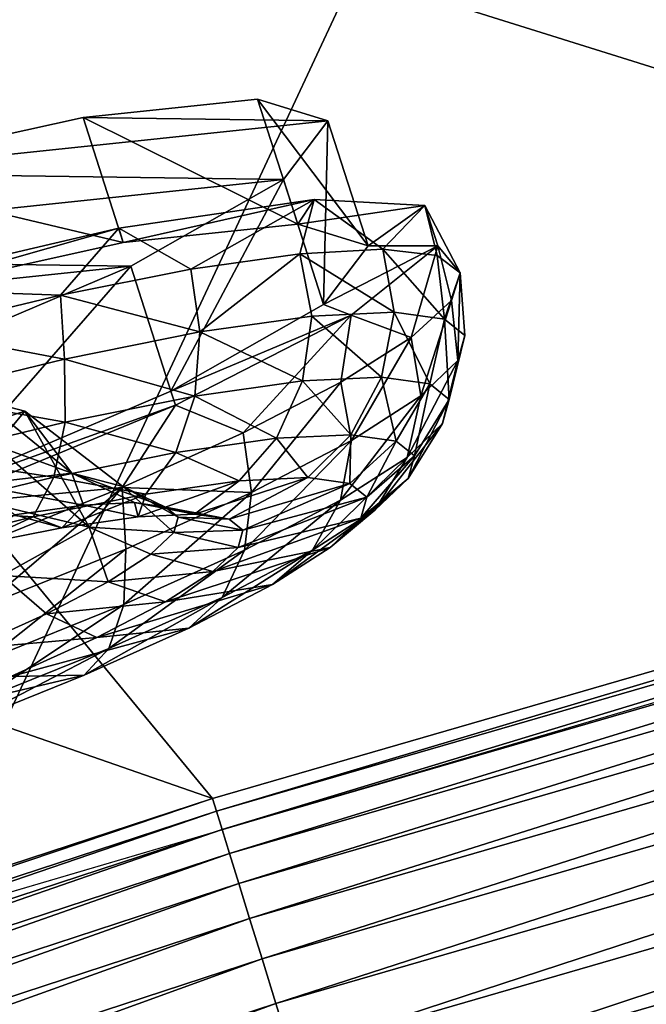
# Model space of a CAD drawing. Header units: metres. Extents: x 0 to 1501, y -1015 to 0.
# Tile 54 of 107: x 673 to 696, y -176 to -139. Entities that reach past the tile are written whole.
import ezdxf

# ---------------------------------------------------------------- set-up
doc = ezdxf.new("R2010")
doc.units = ezdxf.units.M

msp = doc.modelspace()

# ---------------------------------------------------------------- linework, layer by layer
at = {"layer": 'None'}
for points in [[(700.736145, -103.822601, -3), (668.619629, -172.593781, -406), (642.040466, -121.634026, -3)], [(732.884949, -153.671341, -406), (668.619629, -172.593781, -406), (700.736145, -103.822601, -3)], [(702.156311, -106.130661), (643.643799, -123.856529), (734.303772, -152.227341, -377.175201)], [(643.643799, -123.856529), (604.200378, -141.602463, -29.999603), (679.952515, -167.978119, -377.175201)], [(734.303772, -152.227341, -377.175201), (643.643799, -123.856529), (679.952515, -167.978119, -377.175201)], [(679.952515, -167.978119, -377.175201), (604.200378, -141.602463, -29.999603), (626.181152, -185.607361, -377.175201)], [(679.952515, -167.978119, -377.175201), (680.097412, -168.447449, -379.803467), (734.303772, -152.227341, -377.175201)], [(680.097412, -168.447449, -379.803467), (734.426697, -152.703461, -379.803467), (734.303772, -152.227341, -377.175201)], [(680.097412, -168.447449, -379.803467), (680.311462, -169.14093, -382.385681), (734.426697, -152.703461, -379.803467)], [(680.311462, -169.14093, -382.385681), (734.616577, -153.403961, -382.385681), (734.426697, -152.703461, -379.803467)], [(680.311462, -169.14093, -382.385681), (680.592651, -170.051697, -384.897552), (734.616577, -153.403961, -382.385681)], [(680.592651, -170.051697, -384.897552), (734.865906, -154.323944, -384.897552), (734.616577, -153.403961, -382.385681)], [(668.619629, -172.593781, -406), (732.884949, -153.671341, -406), (896.670044, -688.680969, -406)], [(734.865906, -154.323944, -384.897552), (680.592651, -170.051697, -384.897552), (680.938782, -171.172867, -387.314758)], [(735.172913, -155.456467, -387.314758), (734.865906, -154.323944, -384.897552), (680.938782, -171.172867, -387.314758)], [(735.172913, -155.456467, -387.314758), (680.938782, -171.172867, -387.314758), (681.347412, -172.496536, -389.61441)], [(735.535339, -156.793533, -389.61441), (735.172913, -155.456467, -387.314758), (681.347412, -172.496536, -389.61441)], [(735.535339, -156.793533, -389.61441), (681.347412, -172.496536, -389.61441), (681.81488, -174.010681, -391.779236)], [(735.94989, -158.322998, -391.779236), (735.535339, -156.793533, -389.61441), (681.81488, -174.010681, -391.779236)], [(735.94989, -158.322998, -391.779236), (681.81488, -174.010681, -391.779236), (682.337097, -175.702255, -393.793457)], [(736.413086, -160.031693, -393.793457), (735.94989, -158.322998, -391.779236), (682.337097, -175.702255, -393.793457)], [(682.337097, -175.702255, -393.793457), (682.910095, -177.558243, -395.641296), (736.413086, -160.031693, -393.793457)], [(682.910095, -177.558243, -395.641296), (736.921265, -161.906448, -395.641296), (736.413086, -160.031693, -393.793457)], [(682.910095, -177.558243, -395.641296), (683.529602, -179.564957, -397.307617), (736.921265, -161.906448, -395.641296)], [(683.529602, -179.564957, -397.307617), (737.470703, -163.933472, -397.307617), (736.921265, -161.906448, -395.641296)], [(683.529602, -179.564957, -397.307617), (684.190674, -181.706253, -398.780426), (737.470703, -163.933472, -397.307617)], [(737.470703, -163.933472, -397.307617), (684.190674, -181.706253, -398.780426), (738.057007, -166.096436, -398.780426)], [(738.057007, -166.096436, -398.780426), (684.190674, -181.706253, -398.780426), (685.61676, -186.325485, -401.100159)], [(685.61676, -186.325485, -401.100159), (739.321777, -170.762421, -401.100159), (738.057007, -166.096436, -398.780426)], [(626.181152, -185.607361, -377.175201), (626.348022, -186.069901, -379.803467), (679.952515, -167.978119, -377.175201)], [(626.348022, -186.069901, -379.803467), (680.097412, -168.447449, -379.803467), (679.952515, -167.978119, -377.175201)], [(626.348022, -186.069901, -379.803467), (626.58606, -186.755539, -382.385681), (680.097412, -168.447449, -379.803467)], [(626.58606, -186.755539, -382.385681), (680.311462, -169.14093, -382.385681), (680.097412, -168.447449, -379.803467)], [(626.58606, -186.755539, -382.385681), (626.898743, -187.655991, -384.897552), (680.311462, -169.14093, -382.385681)], [(626.898743, -187.655991, -384.897552), (680.592651, -170.051697, -384.897552), (680.311462, -169.14093, -382.385681)], [(680.592651, -170.051697, -384.897552), (626.898743, -187.655991, -384.897552), (627.283569, -188.764465, -387.314758)], [(680.938782, -171.172867, -387.314758), (680.592651, -170.051697, -384.897552), (627.283569, -188.764465, -387.314758)], [(686.371033, -188.768692, -401.92572), (739.321777, -170.762421, -401.100159), (685.61676, -186.325485, -401.100159)], [(686.371033, -188.768692, -401.92572), (739.990723, -173.230347, -401.92572), (739.321777, -170.762421, -401.100159)], [(680.938782, -171.172867, -387.314758), (627.283569, -188.764465, -387.314758), (627.737976, -190.073135, -389.61441)], [(681.347412, -172.496536, -389.61441), (680.938782, -171.172867, -387.314758), (627.737976, -190.073135, -389.61441)], [(681.347412, -172.496536, -389.61441), (627.737976, -190.073135, -389.61441), (628.257751, -191.570129, -391.779236)], [(681.81488, -174.010681, -391.779236), (681.347412, -172.496536, -389.61441), (628.257751, -191.570129, -391.779236)], [(605.147095, -194.159134, -406), (668.619629, -172.593781, -406), (838.549561, -717.892029, -406)], [(838.549561, -717.892029, -406), (668.619629, -172.593781, -406), (896.670044, -688.680969, -406)], [(687.143921, -191.272186, -402.52005), (739.990723, -173.230347, -401.92572), (686.371033, -188.768692, -401.92572)], [(687.143921, -191.272186, -402.52005), (740.676208, -175.759171, -402.52005), (739.990723, -173.230347, -401.92572)], [(681.81488, -174.010681, -391.779236), (628.257751, -191.570129, -391.779236), (628.838379, -193.242554, -393.793457)], [(682.337097, -175.702255, -393.793457), (681.81488, -174.010681, -391.779236), (628.838379, -193.242554, -393.793457)], [(628.838379, -193.242554, -393.793457), (629.475525, -195.077515, -395.641296), (682.337097, -175.702255, -393.793457)], [(629.475525, -195.077515, -395.641296), (682.910095, -177.558243, -395.641296), (682.337097, -175.702255, -393.793457)]]:
    msp.add_3dface(points, dxfattribs=at)
at = {"layer": 'None012349'}
for points in [[(681.646851, -141.608582, -238.826721), (675.069519, -142.302383, -229.230713), (683.159424, -146.323242, -238.130859)], [(684.297791, -142.428787, -250.145996), (675.069519, -142.302383, -229.230713), (681.646851, -141.608582, -238.826721)], [(684.297791, -142.428787, -250.145996), (681.646851, -141.608582, -238.826721), (685.810364, -147.143433, -249.450119)], [(681.646851, -141.608582, -238.826721), (683.159424, -146.323242, -238.130859), (685.810364, -147.143433, -249.450119)], [(675.069519, -142.302383, -229.230713), (665.567139, -144.404587, -222.818878), (676.582092, -147.017044, -228.534851)], [(665.567139, -144.404587, -222.818878), (675.069519, -142.302383, -229.230713), (684.297791, -142.428787, -250.145996)], [(682.618774, -144.638123, -261.46524), (665.567139, -144.404587, -222.818878), (684.297791, -142.428787, -250.145996)], [(675.069519, -142.302383, -229.230713), (676.582092, -147.017044, -228.534851), (683.159424, -146.323242, -238.130859)], [(682.618774, -144.638123, -261.46524), (684.297791, -142.428787, -250.145996), (684.131348, -149.352783, -260.769379)], [(684.297791, -142.428787, -250.145996), (685.810364, -147.143433, -249.450119), (684.131348, -149.352783, -260.769379)], [(654.586365, -147.595123, -220.567337), (665.567139, -144.404587, -222.818878), (682.618774, -144.638123, -261.46524)], [(676.865417, -147.900253, -271.061249), (654.586365, -147.595123, -220.567337), (682.618774, -144.638123, -261.46524)], [(665.567139, -144.404587, -222.818878), (667.079712, -149.119232, -222.123001), (676.582092, -147.017044, -228.534851)], [(676.865417, -147.900253, -271.061249), (682.618774, -144.638123, -261.46524), (678.377991, -152.614914, -270.365387)], [(682.618774, -144.638123, -261.46524), (684.131348, -149.352783, -260.769379), (678.377991, -152.614914, -270.365387)], [(676.416382, -146.477005, -224.515793), (683.775085, -145.394302, -233.1754), (676.582092, -147.017044, -228.534851)], [(683.775085, -145.394302, -233.1754), (676.416382, -146.477005, -224.515793), (679.132751, -148.023453, -226.148499)], [(676.582092, -147.017044, -228.534851), (683.775085, -145.394302, -233.1754), (683.159424, -146.323242, -238.130859)], [(683.775085, -145.394302, -233.1754), (679.132751, -148.023453, -226.148499), (683.236877, -147.434784, -231.080933)], [(683.775085, -145.394302, -233.1754), (687.948792, -145.623138, -243.797974), (683.159424, -146.323242, -238.130859)], [(686.370728, -147.259964, -236.708298), (683.775085, -145.394302, -233.1754), (683.236877, -147.434784, -231.080933)], [(687.948792, -145.623138, -243.797974), (683.775085, -145.394302, -233.1754), (686.370728, -147.259964, -236.708298)], [(683.159424, -146.323242, -238.130859), (687.948792, -145.623138, -243.797974), (685.810364, -147.143433, -249.450119)], [(687.948792, -145.623138, -243.797974), (688.434143, -147.13591, -255.10228), (685.810364, -147.143433, -249.450119)], [(688.413879, -147.505692, -242.814362), (687.948792, -145.623138, -243.797974), (686.370728, -147.259964, -236.708298)], [(688.434143, -147.13591, -255.10228), (687.948792, -145.623138, -243.797974), (689.287903, -148.162537, -249.164444)], [(687.948792, -145.623138, -243.797974), (688.413879, -147.505692, -242.814362), (689.287903, -148.162537, -249.164444)], [(666.760254, -148.740646, -218.863632), (676.416382, -146.477005, -224.515793), (667.079712, -149.119232, -222.123001)], [(676.416382, -146.477005, -224.515793), (666.760254, -148.740646, -218.863632), (674.216187, -149.003326, -222.100555)], [(667.079712, -149.119232, -222.123001), (676.416382, -146.477005, -224.515793), (676.582092, -147.017044, -228.534851)], [(676.416382, -146.477005, -224.515793), (674.216187, -149.003326, -222.100555), (679.132751, -148.023453, -226.148499)], [(686.370728, -147.259964, -236.708298), (683.236877, -147.434784, -231.080933), (686.789795, -149.636948, -237.064835)], [(685.810364, -147.143433, -249.450119), (688.434143, -147.13591, -255.10228), (684.131348, -149.352783, -260.769379)], [(688.434143, -147.13591, -255.10228), (685.172485, -149.750153, -265.724854), (684.131348, -149.352783, -260.769379)], [(685.172485, -149.750153, -265.724854), (688.434143, -147.13591, -255.10228), (687.440247, -150.593781, -261.620575)], [(688.413879, -147.505692, -242.814362), (686.370728, -147.259964, -236.708298), (688.691895, -149.905685, -243.019989)], [(688.691895, -149.905685, -243.019989), (686.370728, -147.259964, -236.708298), (686.789795, -149.636948, -237.064835)], [(687.440247, -150.593781, -261.620575), (688.434143, -147.13591, -255.10228), (688.959167, -149.205261, -255.514526)], [(688.434143, -147.13591, -255.10228), (689.287903, -148.162537, -249.164444), (688.959167, -149.205261, -255.514526)], [(643.79895, -151.38826, -222.818878), (654.586365, -147.595123, -220.567337), (676.865417, -147.900253, -271.061249)], [(679.473511, -150.38327, -226.218384), (683.236877, -147.434784, -231.080933), (679.132751, -148.023453, -226.148499)], [(683.689087, -149.785904, -231.334183), (683.236877, -147.434784, -231.080933), (679.473511, -150.38327, -226.218384)], [(686.789795, -149.636948, -237.064835), (683.236877, -147.434784, -231.080933), (683.689087, -149.785904, -231.334183)], [(689.287903, -148.162537, -249.164444), (688.413879, -147.505692, -242.814362), (688.691895, -149.905685, -243.019989)], [(667.913635, -151.718552, -277.473114), (643.79895, -151.38826, -222.818878), (676.865417, -147.900253, -271.061249)], [(667.913635, -151.718552, -277.473114), (676.865417, -147.900253, -271.061249), (669.426147, -156.433197, -276.777252)], [(676.865417, -147.900253, -271.061249), (678.377991, -152.614914, -270.365387), (669.426147, -156.433197, -276.777252)], [(679.132751, -148.023453, -226.148499), (674.216187, -149.003326, -222.100555), (679.473511, -150.38327, -226.218384)], [(689.287903, -148.162537, -249.164444), (688.691895, -149.905685, -243.019989), (689.455444, -150.519989, -248.841766)], [(688.959167, -149.205261, -255.514526), (689.287903, -148.162537, -249.164444), (689.191772, -151.463852, -254.663544)], [(689.191772, -151.463852, -254.663544), (689.287903, -148.162537, -249.164444), (689.455444, -150.519989, -248.841766)], [(666.760254, -148.740646, -218.863632), (668.676025, -150.336777, -219.092667), (674.216187, -149.003326, -222.100555)], [(674.216187, -149.003326, -222.100555), (668.676025, -150.336777, -219.092667), (674.375977, -151.405304, -222.062698)], [(674.216187, -149.003326, -222.100555), (674.375977, -151.405304, -222.062698), (679.473511, -150.38327, -226.218384)], [(687.440247, -150.593781, -261.620575), (688.959167, -149.205261, -255.514526), (687.801086, -152.788986, -260.618713)], [(687.801086, -152.788986, -260.618713), (688.959167, -149.205261, -255.514526), (689.191772, -151.463852, -254.663544)], [(684.131348, -149.352783, -260.769379), (685.172485, -149.750153, -265.724854), (678.377991, -152.614914, -270.365387)], [(685.172485, -149.750153, -265.724854), (678.557373, -153.150558, -274.38446), (678.377991, -152.614914, -270.365387)], [(678.557373, -153.150558, -274.38446), (685.172485, -149.750153, -265.724854), (681.10907, -154.183548, -272.180389)], [(683.334961, -152.22966, -231.737839), (683.689087, -149.785904, -231.334183), (679.473511, -150.38327, -226.218384)], [(685.172485, -149.750153, -265.724854), (684.789612, -152.27475, -267.247955), (681.10907, -154.183548, -272.180389)], [(686.311401, -152.08667, -237.238846), (683.689087, -149.785904, -231.334183), (683.334961, -152.22966, -231.737839)], [(683.689087, -149.785904, -231.334183), (686.311401, -152.08667, -237.238846), (686.789795, -149.636948, -237.064835)], [(684.789612, -152.27475, -267.247955), (685.172485, -149.750153, -265.724854), (687.440247, -150.593781, -261.620575)], [(686.311401, -152.08667, -237.238846), (688.137268, -152.344635, -242.955338), (686.789795, -149.636948, -237.064835)], [(686.789795, -149.636948, -237.064835), (688.137268, -152.344635, -242.955338), (688.691895, -149.905685, -243.019989)], [(688.691895, -149.905685, -243.019989), (688.137268, -152.344635, -242.955338), (688.870239, -152.934326, -248.543808)], [(689.455444, -150.519989, -248.841766), (688.691895, -149.905685, -243.019989), (688.870239, -152.934326, -248.543808)], [(668.676025, -150.336777, -219.092667), (668.738159, -152.775833, -219.093857), (674.375977, -151.405304, -222.062698)], [(679.473511, -150.38327, -226.218384), (674.375977, -151.405304, -222.062698), (679.28833, -152.803085, -226.827072)], [(679.28833, -152.803085, -226.827072), (683.334961, -152.22966, -231.737839), (679.473511, -150.38327, -226.218384)], [(684.789612, -152.27475, -267.247955), (687.440247, -150.593781, -261.620575), (685.192383, -154.471725, -266.349365)], [(685.192383, -154.471725, -266.349365), (687.440247, -150.593781, -261.620575), (687.801086, -152.788986, -260.618713)], [(688.870239, -152.934326, -248.543808), (688.617126, -153.840363, -254.132278), (689.455444, -150.519989, -248.841766)], [(688.617126, -153.840363, -254.132278), (689.191772, -151.463852, -254.663544), (689.455444, -150.519989, -248.841766)], [(674.375977, -151.405304, -222.062698), (668.738159, -152.775833, -219.093857), (674.395081, -153.784149, -222.837921)], [(674.375977, -151.405304, -222.062698), (674.395081, -153.784149, -222.837921), (679.28833, -152.803085, -226.827072)], [(687.801086, -152.788986, -260.618713), (689.191772, -151.463852, -254.663544), (687.282166, -155.112381, -259.848755)], [(689.191772, -151.463852, -254.663544), (688.617126, -153.840363, -254.132278), (687.282166, -155.112381, -259.848755)], [(685.160217, -154.259552, -237.70108), (686.311401, -152.08667, -237.238846), (683.334961, -152.22966, -231.737839)], [(686.874634, -154.50177, -243.06868), (686.311401, -152.08667, -237.238846), (685.160217, -154.259552, -237.70108)], [(688.137268, -152.344635, -242.955338), (686.311401, -152.08667, -237.238846), (686.874634, -154.50177, -243.06868)], [(682.365417, -154.393814, -232.535812), (683.334961, -152.22966, -231.737839), (679.28833, -152.803085, -226.827072)], [(681.10907, -154.183548, -272.180389), (684.789612, -152.27475, -267.247955), (681.416077, -156.438309, -271.465149)], [(681.416077, -156.438309, -271.465149), (684.789612, -152.27475, -267.247955), (685.192383, -154.471725, -266.349365)], [(683.334961, -152.22966, -231.737839), (682.365417, -154.393814, -232.535812), (685.160217, -154.259552, -237.70108)], [(688.137268, -152.344635, -242.955338), (686.874634, -154.50177, -243.06868), (687.562866, -155.055466, -248.316071)], [(688.870239, -152.934326, -248.543808), (688.137268, -152.344635, -242.955338), (687.562866, -155.055466, -248.316071)], [(668.738159, -152.775833, -219.093857), (668.983215, -155.099762, -219.988052), (674.395081, -153.784149, -222.837921)], [(678.377991, -152.614914, -270.365387), (678.557373, -153.150558, -274.38446), (669.426147, -156.433197, -276.777252)], [(679.28833, -152.803085, -226.827072), (674.395081, -153.784149, -222.837921), (678.565796, -154.932236, -227.924744)], [(678.565796, -154.932236, -227.924744), (682.365417, -154.393814, -232.535812), (679.28833, -152.803085, -226.827072)], [(687.282166, -155.112381, -259.848755), (684.778015, -156.727692, -265.349762), (687.801086, -152.788986, -260.618713)], [(684.778015, -156.727692, -265.349762), (685.192383, -154.471725, -266.349365), (687.801086, -152.788986, -260.618713)], [(667.515625, -155.092728, -249.171783), (672.871948, -153.374298, -249.171783), (671.231812, -152.945175, -242.699249)], [(671.231812, -152.945175, -242.699249), (674.646484, -155.714798, -241.048477), (668.038025, -153.30809, -238.216049)], [(678.557373, -153.150558, -274.38446), (669.386597, -156.926971, -280.036621), (669.426147, -156.433197, -276.777252)], [(669.386597, -156.926971, -280.036621), (678.557373, -153.150558, -274.38446), (676.540039, -156.246857, -276.228333)], [(674.646484, -155.714798, -241.048477), (671.231812, -152.945175, -242.699249), (672.871948, -153.374298, -249.171783)], [(678.557373, -153.150558, -274.38446), (681.10907, -154.183548, -272.180389), (676.540039, -156.246857, -276.228333)], [(687.562866, -155.055466, -248.316071), (687.325256, -155.906204, -253.563477), (688.870239, -152.934326, -248.543808)], [(687.325256, -155.906204, -253.563477), (688.617126, -153.840363, -254.132278), (688.870239, -152.934326, -248.543808)], [(671.787598, -154.677521, -255.644318), (672.871948, -153.374298, -249.171783), (667.515625, -155.092728, -249.171783)], [(674.646484, -155.714798, -241.048477), (670.91748, -156.139175, -235.818192), (668.038025, -153.30809, -238.216049)], [(672.871948, -153.374298, -249.171783), (671.787598, -154.677521, -255.644318), (675.297729, -157.744644, -256.216705)], [(676.571472, -156.216614, -248.632584), (672.871948, -153.374298, -249.171783), (675.297729, -157.744644, -256.216705)], [(676.571472, -156.216614, -248.632584), (674.646484, -155.714798, -241.048477), (672.871948, -153.374298, -249.171783)], [(674.395081, -153.784149, -222.837921), (668.983215, -155.099762, -219.988052), (673.971191, -155.853424, -224.179062)], [(674.395081, -153.784149, -222.837921), (673.971191, -155.853424, -224.179062), (678.565796, -154.932236, -227.924744)], [(687.282166, -155.112381, -259.848755), (688.617126, -153.840363, -254.132278), (686.071716, -157.100601, -258.931091)], [(688.617126, -153.840363, -254.132278), (687.325256, -155.906204, -253.563477), (686.071716, -157.100601, -258.931091)], [(676.540039, -156.246857, -276.228333), (681.10907, -154.183548, -272.180389), (681.416077, -156.438309, -271.465149)], [(680.955078, -156.001633, -233.592056), (682.365417, -154.393814, -232.535812), (678.565796, -154.932236, -227.924744)], [(682.365417, -154.393814, -232.535812), (680.955078, -156.001633, -233.592056), (683.539612, -155.877472, -238.368652)], [(685.160217, -154.259552, -237.70108), (682.365417, -154.393814, -232.535812), (683.539612, -155.877472, -238.368652)], [(683.539612, -155.877472, -238.368652), (685.125061, -156.101471, -243.332367), (685.160217, -154.259552, -237.70108)], [(685.125061, -156.101471, -243.332367), (686.874634, -154.50177, -243.06868), (685.160217, -154.259552, -237.70108)], [(675.297729, -157.744644, -256.216705), (671.787598, -154.677521, -255.644318), (668.97876, -156.240341, -260.127502)], [(681.416077, -156.438309, -271.465149), (685.192383, -154.471725, -266.349365), (681.153076, -158.615463, -270.260529)], [(685.192383, -154.471725, -266.349365), (684.778015, -156.727692, -265.349762), (681.153076, -158.615463, -270.260529)], [(685.761475, -156.61351, -248.184921), (686.874634, -154.50177, -243.06868), (685.125061, -156.101471, -243.332367)], [(687.562866, -155.055466, -248.316071), (686.874634, -154.50177, -243.06868), (685.761475, -156.61351, -248.184921)], [(668.983215, -155.099762, -219.988052), (668.889587, -157.088745, -221.503128), (673.971191, -155.853424, -224.179062)], [(678.565796, -154.932236, -227.924744), (673.971191, -155.853424, -224.179062), (677.441345, -156.499557, -229.327957)], [(677.441345, -156.499557, -229.327957), (680.955078, -156.001633, -233.592056), (678.565796, -154.932236, -227.924744)], [(686.071716, -157.100601, -258.931091), (683.720398, -158.617325, -264.096344), (687.282166, -155.112381, -259.848755)], [(683.720398, -158.617325, -264.096344), (684.778015, -156.727692, -265.349762), (687.282166, -155.112381, -259.848755)], [(685.761475, -156.61351, -248.184921), (685.541687, -157.400223, -253.03746), (687.562866, -155.055466, -248.316071)], [(685.541687, -157.400223, -253.03746), (687.325256, -155.906204, -253.563477), (687.562866, -155.055466, -248.316071)], [(673.971191, -155.853424, -224.179062), (668.889587, -157.088745, -221.503128), (673.192505, -157.351425, -225.86412)], [(670.91748, -156.139175, -235.818192), (674.646484, -155.714798, -241.048477), (675.091492, -156.912216, -237.591705)], [(673.971191, -155.853424, -224.179062), (673.192505, -157.351425, -225.86412), (677.441345, -156.499557, -229.327957)], [(675.091492, -156.912216, -237.591705), (674.646484, -155.714798, -241.048477), (677.003967, -156.820358, -241.12616)], [(674.646484, -155.714798, -241.048477), (678.177063, -156.986099, -244.799088), (677.003967, -156.820358, -241.12616)], [(674.646484, -155.714798, -241.048477), (676.571472, -156.216614, -248.632584), (678.177063, -156.986099, -244.799088)], [(679.270996, -157.254745, -240.160751), (680.572449, -157.438614, -244.235306), (683.539612, -155.877472, -238.368652)], [(683.539612, -155.877472, -238.368652), (680.955078, -156.001633, -233.592056), (679.270996, -157.254745, -240.160751)], [(680.572449, -157.438614, -244.235306), (685.125061, -156.101471, -243.332367), (683.539612, -155.877472, -238.368652)], [(668.97876, -156.240341, -260.127502), (672.017761, -159.568878, -261.446991), (675.297729, -157.744644, -256.216705)], [(669.386597, -156.926971, -280.036621), (676.540039, -156.246857, -276.228333), (671.258179, -158.385345, -279.236237)], [(672.491516, -157.280655, -234.436462), (670.91748, -156.139175, -235.818192), (675.091492, -156.912216, -237.591705)], [(671.258179, -158.385345, -279.236237), (676.540039, -156.246857, -276.228333), (671.292542, -160.737717, -278.589691)], [(671.292542, -160.737717, -278.589691), (676.540039, -156.246857, -276.228333), (676.675415, -158.572586, -275.62085)], [(676.571472, -156.216614, -248.632584), (675.297729, -157.744644, -256.216705), (678.485413, -157.947113, -251.980423)], [(676.540039, -156.246857, -276.228333), (681.416077, -156.438309, -271.465149), (676.675415, -158.572586, -275.62085)], [(676.571472, -156.216614, -248.632584), (678.64801, -157.364975, -248.389755), (678.177063, -156.986099, -244.799088)], [(678.64801, -157.364975, -248.389755), (676.571472, -156.216614, -248.632584), (678.485413, -157.947113, -251.980423)], [(677.149475, -157.356674, -236.239792), (680.955078, -156.001633, -233.592056), (677.441345, -156.499557, -229.327957)], [(680.955078, -156.001633, -233.592056), (677.149475, -157.356674, -236.239792), (679.270996, -157.254745, -240.160751)], [(680.572449, -157.438614, -244.235306), (681.094849, -157.858932, -248.218597), (685.125061, -156.101471, -243.332367)], [(681.094849, -157.858932, -248.218597), (685.761475, -156.61351, -248.184921), (685.125061, -156.101471, -243.332367)], [(686.071716, -157.100601, -258.931091), (687.325256, -155.906204, -253.563477), (684.382507, -158.504745, -258.00119)], [(687.325256, -155.906204, -253.563477), (685.541687, -157.400223, -253.03746), (684.382507, -158.504745, -258.00119)], [(677.441345, -156.499557, -229.327957), (673.192505, -157.351425, -225.86412), (674.265137, -157.765396, -232.739532)], [(674.265137, -157.765396, -232.739532), (677.149475, -157.356674, -236.239792), (677.441345, -156.499557, -229.327957)], [(676.675415, -158.572586, -275.62085), (681.416077, -156.438309, -271.465149), (676.602356, -160.664215, -274.249695)], [(681.416077, -156.438309, -271.465149), (681.153076, -158.615463, -270.260529), (676.602356, -160.664215, -274.249695)], [(680.914429, -158.50473, -252.201904), (685.761475, -156.61351, -248.184921), (681.094849, -157.858932, -248.218597)], [(685.541687, -157.400223, -253.03746), (685.761475, -156.61351, -248.184921), (680.914429, -158.50473, -252.201904)], [(672.491516, -157.280655, -234.436462), (675.091492, -156.912216, -237.591705), (674.265137, -157.765396, -232.739532)], [(675.091492, -156.912216, -237.591705), (677.149475, -157.356674, -236.239792), (674.265137, -157.765396, -232.739532)], [(677.149475, -157.356674, -236.239792), (675.091492, -156.912216, -237.591705), (677.003967, -156.820358, -241.12616)], [(677.003967, -156.820358, -241.12616), (678.177063, -156.986099, -244.799088), (679.270996, -157.254745, -240.160751)], [(679.270996, -157.254745, -240.160751), (677.149475, -157.356674, -236.239792), (677.003967, -156.820358, -241.12616)], [(678.177063, -156.986099, -244.799088), (680.572449, -157.438614, -244.235306), (679.270996, -157.254745, -240.160751)], [(678.177063, -156.986099, -244.799088), (678.64801, -157.364975, -248.389755), (680.572449, -157.438614, -244.235306)], [(681.153076, -158.615463, -270.260529), (684.778015, -156.727692, -265.349762), (680.316711, -160.389877, -268.707397)], [(684.778015, -156.727692, -265.349762), (683.720398, -158.617325, -264.096344), (680.316711, -160.389877, -268.707397)], [(668.889587, -157.088745, -221.503128), (668.493286, -158.49379, -223.389542), (673.192505, -157.351425, -225.86412)], [(673.192505, -157.351425, -225.86412), (668.493286, -158.49379, -223.389542), (670.777344, -158.464676, -229.896179)], [(674.265137, -157.765396, -232.739532), (670.777344, -158.464676, -229.896179), (672.491516, -157.280655, -234.436462)], [(673.192505, -157.351425, -225.86412), (670.777344, -158.464676, -229.896179), (674.265137, -157.765396, -232.739532)], [(681.094849, -157.858932, -248.218597), (678.64801, -157.364975, -248.389755), (678.485413, -157.947113, -251.980423)], [(678.64801, -157.364975, -248.389755), (681.094849, -157.858932, -248.218597), (680.572449, -157.438614, -244.235306)], [(684.382507, -158.504745, -258.00119), (682.20813, -159.907349, -262.777771), (686.071716, -157.100601, -258.931091)], [(682.20813, -159.907349, -262.777771), (683.720398, -158.617325, -264.096344), (686.071716, -157.100601, -258.931091)], [(684.382507, -158.504745, -258.00119), (685.541687, -157.400223, -253.03746), (679.962891, -159.411392, -256.276459)], [(685.541687, -157.400223, -253.03746), (680.914429, -158.50473, -252.201904), (679.962891, -159.411392, -256.276459)], [(672.017761, -159.568878, -261.446991), (676.018677, -159.802277, -259.187805), (675.297729, -157.744644, -256.216705)], [(676.018677, -159.802277, -259.187805), (677.627625, -158.76442, -255.653336), (675.297729, -157.744644, -256.216705)], [(675.297729, -157.744644, -256.216705), (677.627625, -158.76442, -255.653336), (678.485413, -157.947113, -251.980423)], [(677.627625, -158.76442, -255.653336), (680.914429, -158.50473, -252.201904), (678.485413, -157.947113, -251.980423)], [(678.485413, -157.947113, -251.980423), (680.914429, -158.50473, -252.201904), (681.094849, -157.858932, -248.218597)], [(671.435181, -162.742569, -277.099548), (671.292542, -160.737717, -278.589691), (676.675415, -158.572586, -275.62085)], [(676.602356, -160.664215, -274.249695), (671.435181, -162.742569, -277.099548), (676.675415, -158.572586, -275.62085)], [(677.627625, -158.76442, -255.653336), (676.018677, -159.802277, -259.187805), (679.962891, -159.411392, -256.276459)], [(676.602356, -160.664215, -274.249695), (681.153076, -158.615463, -270.260529), (676.043701, -162.313583, -272.453094)], [(681.153076, -158.615463, -270.260529), (680.316711, -160.389877, -268.707397), (676.043701, -162.313583, -272.453094)], [(679.962891, -159.411392, -256.276459), (680.914429, -158.50473, -252.201904), (677.627625, -158.76442, -255.653336)], [(679.962891, -159.411392, -256.276459), (678.17804, -160.562729, -260.197418), (684.382507, -158.504745, -258.00119)], [(678.17804, -160.562729, -260.197418), (682.20813, -159.907349, -262.777771), (684.382507, -158.504745, -258.00119)], [(680.316711, -160.389877, -268.707397), (683.720398, -158.617325, -264.096344), (679.060547, -161.546524, -267.04187)], [(683.720398, -158.617325, -264.096344), (682.20813, -159.907349, -262.777771), (679.060547, -161.546524, -267.04187)], [(670.765747, -162.331543, -264.906128), (673.689636, -161.015198, -262.343048), (672.017761, -159.568878, -261.446991)], [(673.689636, -161.015198, -262.343048), (676.018677, -159.802277, -259.187805), (672.017761, -159.568878, -261.446991)], [(676.018677, -159.802277, -259.187805), (678.17804, -160.562729, -260.197418), (679.962891, -159.411392, -256.276459)], [(678.17804, -160.562729, -260.197418), (676.018677, -159.802277, -259.187805), (673.689636, -161.015198, -262.343048)], [(679.060547, -161.546524, -267.04187), (682.20813, -159.907349, -262.777771), (675.594238, -161.908295, -263.697662)], [(682.20813, -159.907349, -262.777771), (678.17804, -160.562729, -260.197418), (675.594238, -161.908295, -263.697662)], [(676.043701, -162.313583, -272.453094), (671.191895, -164.265106, -275.129028), (676.602356, -160.664215, -274.249695)], [(671.191895, -164.265106, -275.129028), (671.435181, -162.742569, -277.099548), (676.602356, -160.664215, -274.249695)], [(675.594238, -161.908295, -263.697662), (678.17804, -160.562729, -260.197418), (673.689636, -161.015198, -262.343048)], [(676.043701, -162.313583, -272.453094), (680.316711, -160.389877, -268.707397), (675.10907, -163.325485, -270.505707)], [(680.316711, -160.389877, -268.707397), (679.060547, -161.546524, -267.04187), (675.10907, -163.325485, -270.505707)], [(675.594238, -161.908295, -263.697662), (673.689636, -161.015198, -262.343048), (670.765747, -162.331543, -264.906128)], [(675.10907, -163.325485, -270.505707), (679.060547, -161.546524, -267.04187), (672.350647, -163.368576, -266.541016)], [(679.060547, -161.546524, -267.04187), (675.594238, -161.908295, -263.697662), (672.350647, -163.368576, -266.541016)], [(672.350647, -163.368576, -266.541016), (675.594238, -161.908295, -263.697662), (670.765747, -162.331543, -264.906128)], [(675.10907, -163.325485, -270.505707), (670.622375, -165.130157, -272.980286), (676.043701, -162.313583, -272.453094)], [(670.622375, -165.130157, -272.980286), (671.191895, -164.265106, -275.129028), (676.043701, -162.313583, -272.453094)], [(672.350647, -163.368576, -266.541016), (668.667664, -164.849976, -268.572327), (675.10907, -163.325485, -270.505707)], [(668.667664, -164.849976, -268.572327), (670.622375, -165.130157, -272.980286), (675.10907, -163.325485, -270.505707)]]:
    msp.add_3dface(points, dxfattribs=at)

doc.saveas('drawing.dxf')
